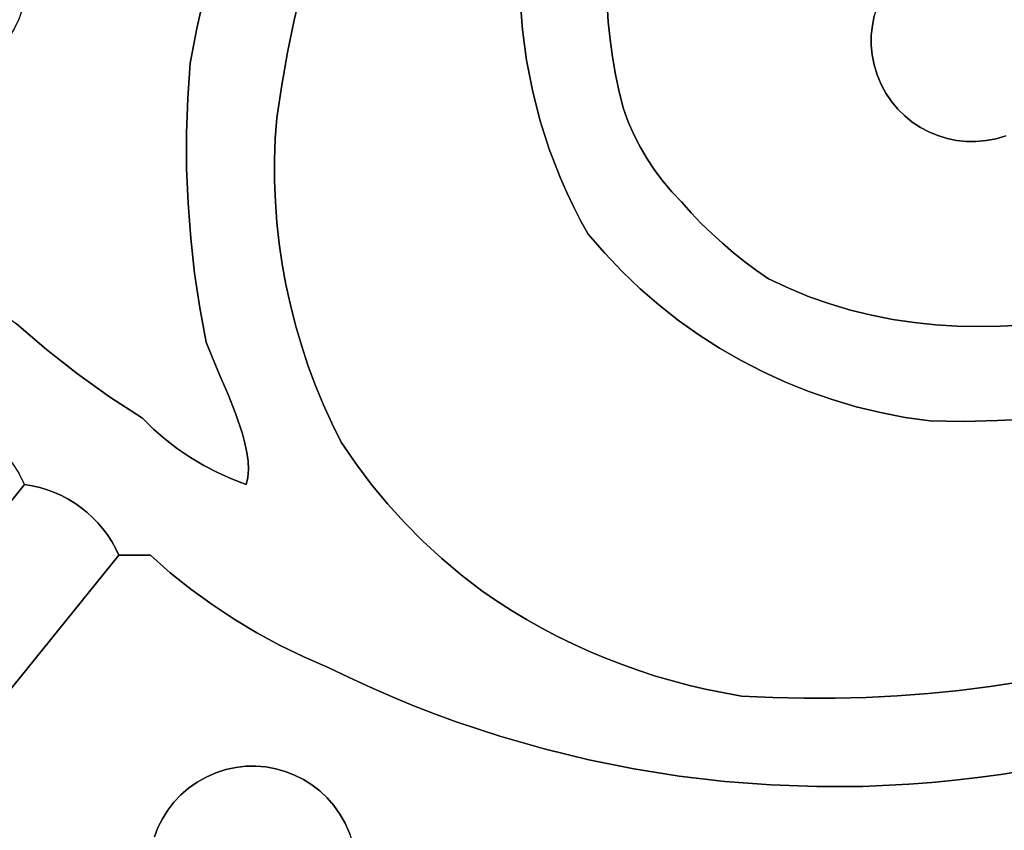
# Model space of a CAD drawing. Header units: inches. Extents: x 36.3 to 71.4, y 17.4 to 61.7.
# Tile 18 of 80: x 52.6 to 57, y 20.3 to 23.9. Entities that reach past the tile are written whole.
import ezdxf

# ---------------------------------------------------------------- set-up
doc = ezdxf.new("R2010")
doc.units = ezdxf.units.IN
doc.layers.add('SURFACES_FOR_SKETCHUP', color=7, linetype='Continuous')

msp = doc.modelspace()

# ---------------------------------------------------------------- linework, layer by layer
at = {"layer": 'SURFACES_FOR_SKETCHUP'}
for points, invisible_edges in [([(56.7423, 24.2568), (56.4871, 24.0255), (56.4702, 23.6815)], 11), ([(56.7423, 24.2568), (56.4702, 23.6815), (57.0864, 24.2399)], 11), ([(56.4702, 23.6815), (56.7015, 23.4262), (57.0864, 24.2399)], 11), ([(57.3008, 23.6406), (57.0864, 24.2399), (56.7015, 23.4262)], 11), ([(53.4332, 23.8891), (52.6708, 24.0578), (52.6638, 24.014)], 9), ([(53.4332, 23.8891), (53.4678, 24.0443), (52.6708, 24.0578)], 10), ([(53.8679, 23.9259), (53.9017, 24.0699), (53.4678, 24.0443)], 10), ([(53.8679, 23.9259), (54.8869, 23.8828), (53.9017, 24.0699)], 3), ([(54.8762, 24.0191), (53.9017, 24.0699), (54.8869, 23.8828)], 3), ([(52.6638, 24.014), (52.6527, 23.9712), (53.4332, 23.8891)], 10), ([(53.4678, 24.0443), (53.4332, 23.8891), (53.8679, 23.9259)], 10), ([(54.8869, 23.8828), (55.265, 23.9968), (54.8762, 24.0191)], 3), ([(56.4871, 24.0255), (56.4705, 23.9856), (56.4702, 23.6815)], 10), ([(52.6375, 23.9297), (53.4027, 23.733), (52.6527, 23.9712)], 3), ([(53.4332, 23.8891), (52.6527, 23.9712), (53.4027, 23.733)], 3), ([(55.265, 23.9968), (54.8869, 23.8828), (55.27, 23.9182)], 3), ([(56.4578, 23.9443), (55.265, 23.9968), (56.449, 23.9018)], 3), ([(55.27, 23.9182), (56.449, 23.9018), (55.265, 23.9968)], 3), ([(56.4705, 23.9856), (56.4578, 23.9443), (56.4568, 23.7256)], 10), ([(56.4568, 23.7256), (56.4702, 23.6815), (56.4705, 23.9856)], 10), ([(52.6185, 23.8899), (53.4027, 23.733), (52.6375, 23.9297)], 3), ([(53.8378, 23.781), (53.8679, 23.9259), (53.4332, 23.8891)], 10), ([(53.8378, 23.781), (54.8869, 23.8828), (53.8679, 23.9259)], 3), ([(56.4578, 23.9443), (56.449, 23.9018), (56.4568, 23.7256)], 10), ([(52.5957, 23.852), (53.3919, 23.5766), (52.6185, 23.8899)], 3), ([(53.4027, 23.733), (52.6185, 23.8899), (53.3919, 23.5766)], 3), ([(53.4332, 23.8891), (53.4027, 23.733), (53.8378, 23.781)], 10), ([(54.8869, 23.8828), (53.8378, 23.781), (54.9052, 23.7473)], 3), ([(55.27, 23.9182), (54.8869, 23.8828), (55.2778, 23.8397)], 3), ([(54.9052, 23.7473), (55.2778, 23.8397), (54.8869, 23.8828)], 3), ([(56.449, 23.9018), (55.27, 23.9182), (56.4444, 23.8583)], 3), ([(55.2778, 23.8397), (56.4444, 23.8583), (55.27, 23.9182)], 3), ([(56.4444, 23.8583), (56.4482, 23.77), (56.449, 23.9018)], 3), ([(56.4568, 23.7256), (56.449, 23.9018), (56.4482, 23.77)], 3), ([(52.5693, 23.8163), (53.3919, 23.5766), (52.5957, 23.852)], 3), ([(54.9052, 23.7473), (55.2884, 23.7614), (55.2778, 23.8397)], 9), ([(55.2884, 23.7614), (56.4444, 23.8583), (55.2778, 23.8397)], 3), ([(56.4444, 23.8583), (55.2884, 23.7614), (56.4441, 23.8143)], 3), ([(56.4444, 23.8583), (56.4441, 23.8143), (56.4482, 23.77)], 8), ([(52.5394, 23.7832), (53.3867, 23.4201), (52.5693, 23.8163)], 3), ([(53.3919, 23.5766), (52.5693, 23.8163), (53.3867, 23.4201)], 3), ([(55.302, 23.6834), (56.4441, 23.8143), (55.2884, 23.7614)], 3), ([(55.3185, 23.6059), (56.4441, 23.8143), (55.302, 23.6834)], 3), ([(56.4441, 23.8143), (55.3185, 23.6059), (56.4482, 23.77)], 3), ([(52.4695, 23.7257), (53.3872, 23.2637), (52.5061, 23.7529)], 3), ([(52.5061, 23.7529), (53.3867, 23.4201), (52.5394, 23.7832)], 3), ([(53.3867, 23.4201), (52.5061, 23.7529), (53.3872, 23.2637)], 3), ([(53.8115, 23.6353), (53.8378, 23.781), (53.4027, 23.733)], 10), ([(53.8115, 23.6353), (54.9052, 23.7473), (53.8378, 23.781)], 3), ([(54.9052, 23.7473), (53.8115, 23.6353), (54.9311, 23.6131)], 3), ([(54.9052, 23.7473), (54.9311, 23.6131), (55.2884, 23.7614)], 10), ([(55.302, 23.6834), (55.2884, 23.7614), (54.9311, 23.6131)], 10), ([(55.3378, 23.5288), (56.4482, 23.77), (55.3185, 23.6059)], 3), ([(55.3593, 23.4707), (56.4482, 23.77), (55.3378, 23.5288)], 3), ([(55.3841, 23.4141), (56.4482, 23.77), (55.3593, 23.4707)], 3), ([(55.4121, 23.3591), (56.4482, 23.77), (55.3841, 23.4141)], 3), ([(56.4482, 23.77), (55.4121, 23.3591), (56.4568, 23.7256)], 3), ([(53.3872, 23.2637), (52.4695, 23.7257), (52.2502, 22.8436)], 11), ([(53.3919, 23.5766), (53.8115, 23.6353), (53.4027, 23.733)], 3), ([(55.4432, 23.3059), (56.4568, 23.7256), (55.4121, 23.3591)], 3), ([(55.4774, 23.2545), (56.4568, 23.7256), (55.4432, 23.3059)], 3), ([(55.5145, 23.2052), (56.4568, 23.7256), (55.4774, 23.2545)], 3), ([(56.4568, 23.7256), (55.5145, 23.2052), (56.4702, 23.6815)], 3), ([(55.3185, 23.6059), (55.302, 23.6834), (54.9311, 23.6131)], 10), ([(55.5544, 23.1581), (56.4702, 23.6815), (55.5145, 23.2052)], 3), ([(55.5972, 23.1132), (56.4702, 23.6815), (55.5544, 23.1581)], 3), ([(56.4702, 23.6815), (55.5972, 23.1132), (56.4878, 23.6389)], 3), ([(56.4702, 23.6815), (56.4878, 23.6389), (56.6634, 23.4465)], 10), ([(56.7015, 23.4262), (56.4702, 23.6815), (56.6634, 23.4465)], 3), ([(53.8115, 23.6353), (53.3919, 23.5766), (53.7891, 23.4889)], 3), ([(53.7827, 23.395), (54.9311, 23.6131), (53.7891, 23.4889)], 3), ([(54.9311, 23.6131), (53.7827, 23.395), (54.9648, 23.4802)], 3), ([(53.7891, 23.4889), (54.9311, 23.6131), (53.8115, 23.6353)], 3), ([(54.9311, 23.6131), (54.9648, 23.4802), (55.3185, 23.6059)], 10), ([(55.6404, 23.0647), (56.4878, 23.6389), (55.5972, 23.1132)], 3), ([(55.6853, 23.0177), (56.4878, 23.6389), (55.6404, 23.0647)], 3), ([(56.4878, 23.6389), (55.6853, 23.0177), (56.5093, 23.5991)], 3), ([(56.6273, 23.4704), (56.4878, 23.6389), (56.5936, 23.4978)], 3), ([(56.6634, 23.4465), (56.4878, 23.6389), (56.6273, 23.4704)], 3), ([(56.4878, 23.6389), (56.5093, 23.5991), (56.5936, 23.4978)], 10), ([(57.0455, 23.4093), (57.3008, 23.6406), (56.7015, 23.4262)], 11), ([(53.3867, 23.4201), (53.7891, 23.4889), (53.3919, 23.5766)], 3), ([(55.3378, 23.5288), (55.3185, 23.6059), (54.9648, 23.4802)], 10), ([(55.7317, 22.9724), (56.5093, 23.5991), (55.6853, 23.0177)], 3), ([(55.7797, 22.9286), (56.5093, 23.5991), (55.7317, 22.9724)], 3), ([(56.5093, 23.5991), (55.7797, 22.9286), (56.5343, 23.5623)], 3), ([(56.5625, 23.5284), (56.5936, 23.4978), (56.5093, 23.5991)], 10), ([(56.5093, 23.5991), (56.5343, 23.5623), (56.5625, 23.5284)], 8), ([(54.9648, 23.4802), (55.0064, 23.3491), (55.3378, 23.5288)], 10), ([(55.3593, 23.4707), (55.3378, 23.5288), (55.0064, 23.3491)], 10), ([(55.8291, 22.8865), (56.5343, 23.5623), (55.7797, 22.9286)], 3), ([(55.8799, 22.8461), (56.5343, 23.5623), (55.8291, 22.8865)], 3), ([(56.5343, 23.5623), (55.8799, 22.8461), (56.5625, 23.5284)], 3), ([(55.9321, 22.8074), (56.5625, 23.5284), (55.8799, 22.8461)], 3), ([(55.9856, 22.7705), (56.5625, 23.5284), (55.9321, 22.8074)], 3), ([(56.0759, 22.7277), (56.5625, 23.5284), (55.9856, 22.7705)], 3), ([(56.5625, 23.5284), (56.0759, 22.7277), (56.5936, 23.4978)], 3), ([(53.7891, 23.4889), (53.3867, 23.4201), (53.7827, 23.395)], 3), ([(53.7797, 23.3012), (54.9648, 23.4802), (53.7827, 23.395)], 3), ([(53.7799, 23.2075), (54.9648, 23.4802), (53.7797, 23.3012)], 3), ([(54.9648, 23.4802), (53.7799, 23.2075), (55.0064, 23.3491)], 3), ([(56.1671, 22.6901), (56.5936, 23.4978), (56.0759, 22.7277)], 3), ([(56.5936, 23.4978), (56.1671, 22.6901), (56.6273, 23.4704)], 3), ([(55.3841, 23.4141), (55.3593, 23.4707), (55.0064, 23.3491)], 10), ([(56.2593, 22.6577), (56.6273, 23.4704), (56.1671, 22.6901)], 3), ([(56.6273, 23.4704), (56.2593, 22.6577), (56.6634, 23.4465)], 3), ([(56.3522, 22.6301), (56.6634, 23.4465), (56.2593, 22.6577)], 3), ([(56.6634, 23.4465), (56.3522, 22.6301), (56.7015, 23.4262)], 3), ([(53.7827, 23.395), (53.3867, 23.4201), (53.7797, 23.3012)], 3), ([(53.3872, 23.2637), (53.7797, 23.3012), (53.3867, 23.4201)], 3), ([(55.0064, 23.3491), (55.0561, 23.22), (55.3841, 23.4141)], 10), ([(55.4121, 23.3591), (55.3841, 23.4141), (55.0561, 23.22)], 10), ([(56.446, 22.6072), (56.7015, 23.4262), (56.3522, 22.6301)], 3), ([(56.7015, 23.4262), (56.446, 22.6072), (56.7413, 23.4096)], 3), ([(56.5404, 22.5888), (56.7413, 23.4096), (56.446, 22.6072)], 3), ([(56.7413, 23.4096), (56.5404, 22.5888), (56.7827, 23.3969)], 3), ([(56.6355, 22.5747), (56.7827, 23.3969), (56.5404, 22.5888)], 3), ([(56.7827, 23.3969), (56.6355, 22.5747), (56.8252, 23.3882)], 3), ([(56.7015, 23.4262), (56.7413, 23.4096), (57.0455, 23.4093)], 10), ([(56.7413, 23.4096), (56.7827, 23.3969), (57.0014, 23.396)], 10), ([(57.0014, 23.396), (57.0455, 23.4093), (56.7413, 23.4096)], 10), ([(56.7827, 23.3969), (56.8252, 23.3882), (57.0014, 23.396)], 10), ([(57.0014, 23.396), (56.8252, 23.3882), (56.957, 23.3873)], 3), ([(56.957, 23.3873), (57.1179, 22.5625), (57.0014, 23.396)], 3), ([(57.0014, 23.396), (57.2153, 22.5704), (57.0455, 23.4093)], 3), ([(57.2153, 22.5704), (57.0014, 23.396), (57.1179, 22.5625)], 3), ([(53.7835, 23.1141), (55.0064, 23.3491), (53.7799, 23.2075)], 3), ([(53.7903, 23.0209), (55.0064, 23.3491), (53.7835, 23.1141)], 3), ([(55.0064, 23.3491), (53.7903, 23.0209), (55.0561, 23.22)], 3), ([(55.0561, 23.22), (55.0841, 23.1563), (55.4121, 23.3591)], 10), ([(55.4432, 23.3059), (55.4121, 23.3591), (55.0841, 23.1563)], 10), ([(56.7311, 22.5647), (56.8252, 23.3882), (56.6355, 22.5747)], 3), ([(56.8687, 23.3836), (56.8252, 23.3882), (56.7311, 22.5647)], 10), ([(56.7311, 22.5647), (56.8273, 22.5587), (56.8687, 23.3836)], 10), ([(56.8687, 23.3836), (56.957, 23.3873), (56.8252, 23.3882)], 3), ([(56.8273, 22.5587), (56.9238, 22.5565), (56.8687, 23.3836)], 10), ([(56.8687, 23.3836), (56.9127, 23.3833), (56.957, 23.3873)], 8), ([(56.9127, 23.3833), (56.8687, 23.3836), (56.9238, 22.5565)], 10), ([(56.9127, 23.3833), (57.0207, 22.5578), (56.957, 23.3873)], 3), ([(57.0207, 22.5578), (56.9127, 23.3833), (56.9238, 22.5565)], 3), ([(57.1179, 22.5625), (56.957, 23.3873), (57.0207, 22.5578)], 3), ([(55.0841, 23.1563), (55.1141, 23.0932), (55.4432, 23.3059)], 10), ([(55.4432, 23.3059), (55.1141, 23.0932), (55.4774, 23.2545)], 3), ([(52.6274, 22.5689), (53.3872, 23.2637), (52.2502, 22.8436)], 3), ([(53.3872, 23.2637), (52.6274, 22.5689), (53.3934, 23.1073)], 3), ([(53.7797, 23.3012), (53.3872, 23.2637), (53.7799, 23.2075)], 3), ([(53.3934, 23.1073), (53.7799, 23.2075), (53.3872, 23.2637)], 3), ([(53.8004, 22.9281), (55.0561, 23.22), (53.7903, 23.0209)], 3), ([(53.8138, 22.8358), (55.0561, 23.22), (53.8004, 22.9281)], 3), ([(55.0561, 23.22), (53.8138, 22.8358), (55.0841, 23.1563)], 3), ([(55.1141, 23.0932), (55.1462, 23.0307), (55.4774, 23.2545)], 10), ([(55.4774, 23.2545), (55.1462, 23.0307), (55.5145, 23.2052)], 3), ([(53.7835, 23.1141), (53.7799, 23.2075), (53.3934, 23.1073)], 10), ([(55.1804, 22.9689), (55.5145, 23.2052), (55.1462, 23.0307)], 3), ([(55.254, 22.8839), (55.5145, 23.2052), (55.1804, 22.9689)], 3), ([(55.5145, 23.2052), (55.254, 22.8839), (55.5544, 23.1581)], 3), ([(53.8304, 22.7441), (55.0841, 23.1563), (53.8138, 22.8358)], 3), ([(53.8502, 22.653), (55.0841, 23.1563), (53.8304, 22.7441)], 3), ([(55.0841, 23.1563), (53.8502, 22.653), (55.1141, 23.0932)], 3), ([(55.5544, 23.1581), (55.254, 22.8839), (55.5972, 23.1132)], 3), ([(53.3934, 23.1073), (52.6274, 22.5689), (53.4051, 22.9514)], 3), ([(53.7903, 23.0209), (53.7835, 23.1141), (53.3934, 23.1073)], 10), ([(53.3934, 23.1073), (53.4051, 22.9514), (53.7903, 23.0209)], 10), ([(53.8733, 22.5626), (55.1141, 23.0932), (53.8502, 22.653)], 3), ([(55.1141, 23.0932), (53.8733, 22.5626), (55.1462, 23.0307)], 3), ([(55.3313, 22.8028), (55.5972, 23.1132), (55.254, 22.8839)], 3), ([(55.5972, 23.1132), (55.3313, 22.8028), (55.6404, 23.0647)], 3), ([(55.4121, 22.7258), (55.6404, 23.0647), (55.3313, 22.8028)], 3), ([(55.6404, 23.0647), (55.4121, 22.7258), (55.6853, 23.0177)], 3), ([(53.8004, 22.9281), (53.7903, 23.0209), (53.4051, 22.9514)], 10), ([(53.8995, 22.473), (55.1462, 23.0307), (53.8733, 22.5626)], 3), ([(55.1462, 23.0307), (53.8995, 22.473), (55.1804, 22.9689)], 3), ([(55.6853, 23.0177), (55.4121, 22.7258), (55.7317, 22.9724)], 3), ([(52.7608, 22.4541), (53.4051, 22.9514), (52.6274, 22.5689)], 3), ([(53.4051, 22.9514), (52.7608, 22.4541), (53.4225, 22.7958)], 3), ([(53.4051, 22.9514), (53.4225, 22.7958), (53.8004, 22.9281)], 10), ([(53.9288, 22.3843), (55.1804, 22.9689), (53.8995, 22.473)], 3), ([(53.9613, 22.2966), (55.1804, 22.9689), (53.9288, 22.3843)], 3), ([(53.997, 22.21), (55.1804, 22.9689), (53.9613, 22.2966)], 3), ([(54.0358, 22.1245), (55.1804, 22.9689), (53.997, 22.21)], 3), ([(55.1804, 22.9689), (54.0358, 22.1245), (55.254, 22.8839)], 3), ([(55.4962, 22.653), (55.7317, 22.9724), (55.4121, 22.7258)], 3), ([(55.7317, 22.9724), (55.4962, 22.653), (55.7797, 22.9286)], 3), ([(53.8138, 22.8358), (53.8004, 22.9281), (53.4225, 22.7958)], 10), ([(55.5835, 22.5844), (55.7797, 22.9286), (55.4962, 22.653)], 3), ([(55.7797, 22.9286), (55.5835, 22.5844), (55.8291, 22.8865)], 3), ([(54.0776, 22.0403), (55.254, 22.8839), (54.0358, 22.1245)], 3), ([(54.1423, 21.9451), (55.254, 22.8839), (54.0776, 22.0403)], 3), ([(55.254, 22.8839), (54.1423, 21.9451), (55.3313, 22.8028)], 3), ([(55.8291, 22.8865), (55.5835, 22.5844), (55.8799, 22.8461)], 3), ([(53.8304, 22.7441), (53.8138, 22.8358), (53.4225, 22.7958)], 10), ([(55.6738, 22.5201), (55.8799, 22.8461), (55.5835, 22.5844)], 3), ([(55.8799, 22.8461), (55.6738, 22.5201), (55.9321, 22.8074)], 3), ([(52.8992, 22.3454), (53.4225, 22.7958), (52.7608, 22.4541)], 3), ([(53.4225, 22.7958), (52.8992, 22.3454), (53.4454, 22.6409)], 3), ([(53.4225, 22.7958), (53.4454, 22.6409), (53.8304, 22.7441)], 10), ([(54.2112, 21.8531), (55.3313, 22.8028), (54.1423, 21.9451)], 3), ([(54.2842, 21.7644), (55.3313, 22.8028), (54.2112, 21.8531)], 3), ([(55.3313, 22.8028), (54.2842, 21.7644), (55.4121, 22.7258)], 3), ([(55.767, 22.4602), (55.9321, 22.8074), (55.6738, 22.5201)], 3), ([(55.9321, 22.8074), (55.767, 22.4602), (55.9856, 22.7705)], 3), ([(53.8502, 22.653), (53.8304, 22.7441), (53.4454, 22.6409)], 10), ([(55.8629, 22.4048), (55.9856, 22.7705), (55.767, 22.4602)], 3), ([(55.8629, 22.4048), (56.0759, 22.7277), (55.9856, 22.7705)], 9), ([(54.361, 21.6792), (55.4121, 22.7258), (54.2842, 21.7644)], 3), ([(54.4417, 21.5976), (55.4121, 22.7258), (54.361, 21.6792)], 3), ([(55.4121, 22.7258), (54.4417, 21.5976), (55.4962, 22.653)], 3), ([(55.8629, 22.4048), (55.9612, 22.354), (56.0759, 22.7277)], 10), ([(56.1671, 22.6901), (56.0759, 22.7277), (55.9612, 22.354)], 10), ([(55.9612, 22.354), (56.0619, 22.3079), (56.1671, 22.6901)], 10), ([(56.2593, 22.6577), (56.1671, 22.6901), (56.0619, 22.3079)], 10), ([(53.4454, 22.6409), (53.474, 22.4868), (53.8502, 22.653)], 10), ([(53.8733, 22.5626), (53.8502, 22.653), (53.474, 22.4868)], 10), ([(54.526, 21.5197), (55.4962, 22.653), (54.4417, 21.5976)], 3), ([(54.6139, 21.4457), (55.4962, 22.653), (54.526, 21.5197)], 3), ([(55.4962, 22.653), (54.6139, 21.4457), (55.5835, 22.5844)], 3), ([(56.0619, 22.3079), (56.1648, 22.2666), (56.2593, 22.6577)], 10), ([(56.3522, 22.6301), (56.2593, 22.6577), (56.1648, 22.2666)], 10), ([(53.0422, 22.243), (53.4454, 22.6409), (52.8992, 22.3454)], 3), ([(53.4454, 22.6409), (53.0422, 22.243), (53.474, 22.4868)], 3), ([(56.1648, 22.2666), (56.2698, 22.2302), (56.3522, 22.6301)], 10), ([(56.446, 22.6072), (56.3522, 22.6301), (56.2698, 22.2302)], 10), ([(56.2698, 22.2302), (56.3765, 22.1987), (56.446, 22.6072)], 10), ([(56.446, 22.6072), (56.3765, 22.1987), (56.5404, 22.5888)], 3), ([(52.7608, 22.4541), (52.6274, 22.5689), (52.3961, 22.1301)], 10), ([(53.474, 22.4868), (53.5019, 22.4166), (53.8733, 22.5626)], 10), ([(53.8995, 22.473), (53.8733, 22.5626), (53.5019, 22.4166)], 10), ([(54.7052, 21.3756), (55.5835, 22.5844), (54.6139, 21.4457)], 3), ([(54.7706, 21.331), (55.5835, 22.5844), (54.7052, 21.3756)], 3), ([(55.5835, 22.5844), (54.7706, 21.331), (55.6738, 22.5201)], 3), ([(56.4849, 22.1723), (56.5404, 22.5888), (56.3765, 22.1987)], 3), ([(56.5404, 22.5888), (56.4849, 22.1723), (56.6355, 22.5747)], 3), ([(56.5949, 22.151), (56.6355, 22.5747), (56.4849, 22.1723)], 3), ([(56.6355, 22.5747), (56.5949, 22.151), (56.7311, 22.5647)], 3), ([(56.7062, 22.135), (56.7311, 22.5647), (56.5949, 22.151)], 3), ([(56.7311, 22.5647), (56.7062, 22.135), (56.8273, 22.5587)], 3), ([(56.857, 22.1332), (56.8273, 22.5587), (56.7062, 22.135)], 3), ([(56.8273, 22.5587), (56.857, 22.1332), (56.9238, 22.5565)], 3), ([(57.0085, 22.1364), (56.9238, 22.5565), (56.857, 22.1332)], 3), ([(56.9238, 22.5565), (57.0085, 22.1364), (57.0207, 22.5578)], 3), ([(57.1604, 22.1446), (57.0207, 22.5578), (57.0085, 22.1364)], 3), ([(57.0207, 22.5578), (57.1604, 22.1446), (57.1179, 22.5625)], 3), ([(54.8372, 21.2884), (55.6738, 22.5201), (54.7706, 21.331)], 3), ([(54.9048, 21.2478), (55.6738, 22.5201), (54.8372, 21.2884)], 3), ([(54.9736, 21.2091), (55.6738, 22.5201), (54.9048, 21.2478)], 3), ([(55.6738, 22.5201), (54.9736, 21.2091), (55.767, 22.4602)], 3), ([(53.1898, 22.1471), (53.474, 22.4868), (53.0422, 22.243)], 3), ([(53.474, 22.4868), (53.1898, 22.1471), (53.5019, 22.4166)], 3), ([(53.5359, 22.3374), (53.8995, 22.473), (53.5019, 22.4166)], 3), ([(53.5359, 22.3374), (53.5722, 22.2525), (53.8995, 22.473)], 10), ([(53.9288, 22.3843), (53.8995, 22.473), (53.5722, 22.2525)], 10), ([(52.3961, 22.1301), (52.445, 22.1021), (52.7608, 22.4541)], 10), ([(52.445, 22.1021), (52.4908, 22.0697), (52.7608, 22.4541)], 10), ([(52.4908, 22.0697), (52.5331, 22.0331), (52.7608, 22.4541)], 10), ([(52.8992, 22.3454), (52.7608, 22.4541), (52.5331, 22.0331)], 10), ([(55.0433, 21.1724), (55.767, 22.4602), (54.9736, 21.2091)], 3), ([(55.114, 21.1377), (55.767, 22.4602), (55.0433, 21.1724)], 3), ([(55.767, 22.4602), (55.114, 21.1377), (55.8629, 22.4048)], 3), ([(53.5019, 22.4166), (53.1898, 22.1471), (53.5359, 22.3374)], 3), ([(53.5722, 22.2525), (53.6069, 22.1649), (53.9288, 22.3843)], 10), ([(53.9613, 22.2966), (53.9288, 22.3843), (53.6069, 22.1649)], 10), ([(55.1857, 21.1051), (55.8629, 22.4048), (55.114, 21.1377)], 3), ([(55.2582, 21.0745), (55.8629, 22.4048), (55.1857, 21.1051)], 3), ([(55.3316, 21.046), (55.8629, 22.4048), (55.2582, 21.0745)], 3), ([(55.8629, 22.4048), (55.3316, 21.046), (55.9612, 22.354)], 3), ([(52.5331, 22.0331), (52.5718, 21.9927), (52.8992, 22.3454)], 10), ([(52.5718, 21.9927), (52.6066, 21.9487), (52.8992, 22.3454)], 10), ([(53.0422, 22.243), (52.8992, 22.3454), (52.6066, 21.9487)], 10), ([(53.2396, 22.0984), (53.5359, 22.3374), (53.1898, 22.1471)], 3), ([(53.5359, 22.3374), (53.2396, 22.0984), (53.5722, 22.2525)], 3), ([(55.4057, 21.0196), (55.9612, 22.354), (55.3316, 21.046)], 3), ([(55.4806, 20.9952), (55.9612, 22.354), (55.4057, 21.0196)], 3), ([(55.9612, 22.354), (55.4806, 20.9952), (56.0619, 22.3079)], 3), ([(53.6069, 22.1649), (53.6362, 22.0778), (53.9613, 22.2966)], 10), ([(53.997, 22.21), (53.9613, 22.2966), (53.6362, 22.0778)], 10), ([(55.5562, 20.9731), (56.0619, 22.3079), (55.4806, 20.9952)], 3), ([(55.6325, 20.953), (56.0619, 22.3079), (55.5562, 20.9731)], 3), ([(55.7094, 20.9351), (56.0619, 22.3079), (55.6325, 20.953)], 3), ([(56.0619, 22.3079), (55.7094, 20.9351), (56.1648, 22.2666)], 3), ([(53.2919, 22.0529), (53.5722, 22.2525), (53.2396, 22.0984)], 3), ([(53.3468, 22.0106), (53.5722, 22.2525), (53.2919, 22.0529)], 3), ([(53.5722, 22.2525), (53.3468, 22.0106), (53.6069, 22.1649)], 3), ([(55.7868, 20.9194), (56.1648, 22.2666), (55.7094, 20.9351)], 3), ([(55.8648, 20.9059), (56.1648, 22.2666), (55.7868, 20.9194)], 3), ([(55.8648, 20.9059), (56.0042, 20.899), (56.1648, 22.2666)], 10), ([(56.2698, 22.2302), (56.1648, 22.2666), (56.0042, 20.899)], 10), ([(52.6066, 21.9487), (52.7647, 21.8274), (53.0422, 22.243)], 11), ([(52.7647, 21.8274), (52.7969, 21.8154), (53.0422, 22.243)], 10), ([(52.7969, 21.8154), (52.8281, 21.8014), (53.0422, 22.243)], 10), ([(52.8281, 21.8014), (52.8583, 21.7854), (53.0422, 22.243)], 10), ([(53.1898, 22.1471), (53.0422, 22.243), (52.8583, 21.7854)], 10), ([(53.6362, 22.0778), (53.6476, 22.0354), (53.997, 22.21)], 10), ([(54.0358, 22.1245), (53.997, 22.21), (53.6476, 22.0354)], 10), ([(56.0042, 20.899), (56.1434, 20.8956), (56.2698, 22.2302)], 10), ([(56.3765, 22.1987), (56.2698, 22.2302), (56.1434, 20.8956)], 10), ([(53.404, 21.9717), (53.6069, 22.1649), (53.3468, 22.0106)], 3), ([(53.6069, 22.1649), (53.404, 21.9717), (53.6362, 22.0778)], 3), ([(56.1434, 20.8956), (56.2826, 20.8957), (56.3765, 22.1987)], 10), ([(56.4849, 22.1723), (56.3765, 22.1987), (56.2826, 20.8957)], 10), ([(56.4217, 20.8993), (56.4849, 22.1723), (56.2826, 20.8957)], 3), ([(56.4849, 22.1723), (56.4217, 20.8993), (56.5949, 22.151)], 3), ([(52.6632, 21.8509), (52.3444, 22.1535), (51.2561, 21.8762)], 11), ([(52.6632, 21.8509), (52.5331, 22.0331), (52.3444, 22.1535)], 11), ([(52.8583, 21.7854), (52.8874, 21.7677), (53.1898, 22.1471)], 10), ([(52.8874, 21.7677), (52.9153, 21.7481), (53.1898, 22.1471)], 10), ([(53.2396, 22.0984), (53.1898, 22.1471), (52.9153, 21.7481)], 10), ([(53.6476, 22.0354), (53.6563, 21.9943), (54.0358, 22.1245)], 10), ([(53.6563, 21.9943), (53.6616, 21.9549), (54.0358, 22.1245)], 10), ([(54.0776, 22.0403), (54.0358, 22.1245), (53.6616, 21.9549)], 10), ([(56.5605, 20.9063), (56.5949, 22.151), (56.4217, 20.8993)], 3), ([(56.5949, 22.151), (56.5605, 20.9063), (56.7062, 22.135)], 3), ([(56.6991, 20.9168), (56.7062, 22.135), (56.5605, 20.9063)], 3), ([(56.8373, 20.9308), (56.7062, 22.135), (56.6991, 20.9168)], 3), ([(56.857, 22.1332), (56.7062, 22.135), (56.8373, 20.9308)], 10), ([(56.8373, 20.9308), (56.975, 20.9482), (56.857, 22.1332)], 10), ([(57.0085, 22.1364), (56.857, 22.1332), (56.975, 20.9482)], 10), ([(56.975, 20.9482), (57.1123, 20.969), (57.0085, 22.1364)], 10), ([(57.1604, 22.1446), (57.0085, 22.1364), (57.2491, 20.9933)], 10), ([(57.1123, 20.969), (57.2491, 20.9933), (57.0085, 22.1364)], 10), ([(52.9153, 21.7481), (52.9418, 21.7268), (53.2396, 22.0984)], 10), ([(53.2919, 22.0529), (53.2396, 22.0984), (52.9418, 21.7268)], 10), ([(53.4633, 21.9361), (53.6362, 22.0778), (53.404, 21.9717)], 3), ([(53.6362, 22.0778), (53.4633, 21.9361), (53.6476, 22.0354)], 3), ([(52.5331, 22.0331), (52.6632, 21.8509), (52.5718, 21.9927)], 3), ([(52.9418, 21.7268), (52.967, 21.7039), (53.2919, 22.0529)], 10), ([(52.967, 21.7039), (52.9908, 21.6793), (53.2919, 22.0529)], 10), ([(53.3468, 22.0106), (53.2919, 22.0529), (52.9908, 21.6793)], 10), ([(53.4633, 21.9361), (53.5247, 21.9041), (53.6476, 22.0354)], 10), ([(53.6563, 21.9943), (53.6476, 22.0354), (53.5247, 21.9041)], 10), ([(53.6631, 21.9177), (53.6604, 21.8828), (54.0776, 22.0403)], 10), ([(54.1423, 21.9451), (54.0776, 22.0403), (53.6604, 21.8828)], 10), ([(53.6616, 21.9549), (53.6631, 21.9177), (54.0776, 22.0403)], 10), ([(52.6632, 21.8509), (52.6371, 21.9013), (52.5718, 21.9927)], 10), ([(52.9908, 21.6793), (53.013, 21.6533), (53.3468, 22.0106)], 10), ([(53.013, 21.6533), (53.0335, 21.6257), (53.3468, 22.0106)], 10), ([(53.0335, 21.6257), (53.225, 21.5346), (53.3468, 22.0106)], 11), ([(53.404, 21.9717), (53.3468, 22.0106), (53.225, 21.5346)], 10), ([(53.6616, 21.9549), (53.6563, 21.9943), (53.5247, 21.9041)], 10), ([(52.6371, 21.9013), (52.7316, 21.8373), (52.6066, 21.9487)], 3), ([(52.7647, 21.8274), (52.6066, 21.9487), (52.7316, 21.8373)], 3), ([(53.4633, 21.9361), (53.404, 21.9717), (53.225, 21.5346)], 10), ([(53.5247, 21.9041), (53.588, 21.8756), (53.6616, 21.9549)], 10), ([(53.6631, 21.9177), (53.6616, 21.9549), (53.588, 21.8756)], 10), ([(53.6604, 21.8828), (53.653, 21.8509), (54.1423, 21.9451)], 10), ([(54.2112, 21.8531), (54.1423, 21.9451), (53.653, 21.8509)], 10), ([(52.6371, 21.9013), (52.6632, 21.8509), (52.6977, 21.8452)], 8), ([(52.6371, 21.9013), (52.6977, 21.8452), (52.7316, 21.8373)], 9), ([(53.5247, 21.9041), (53.4633, 21.9361), (53.225, 21.5346)], 10), ([(53.225, 21.5346), (53.314, 21.4569), (53.5247, 21.9041)], 10), ([(53.588, 21.8756), (53.5247, 21.9041), (53.314, 21.4569)], 10), ([(53.6604, 21.8828), (53.6631, 21.9177), (53.588, 21.8756)], 10), ([(51.2561, 21.8762), (51.2344, 21.8434), (52.6632, 21.8509)], 10), ([(53.314, 21.4569), (53.4063, 21.3834), (53.588, 21.8756)], 10), ([(53.653, 21.8509), (53.588, 21.8756), (53.4063, 21.3834)], 10), ([(53.653, 21.8509), (53.6604, 21.8828), (53.588, 21.8756)], 2), ([(54.2842, 21.7644), (54.2112, 21.8531), (53.653, 21.8509)], 10), ([(52.6632, 21.8509), (51.2096, 21.8127), (51.3289, 20.2006)], 3), ([(51.2344, 21.8434), (51.2096, 21.8127), (52.6632, 21.8509)], 10), ([(51.3289, 20.2006), (51.7502, 19.8846), (52.6632, 21.8509)], 3), ([(53.0845, 21.5349), (52.6632, 21.8509), (51.7502, 19.8846)], 3), ([(52.9153, 21.7481), (52.8874, 21.7677), (52.6632, 21.8509)], 10), ([(52.6632, 21.8509), (53.0845, 21.5349), (52.9153, 21.7481)], 11), ([(52.6977, 21.8452), (52.6632, 21.8509), (52.8874, 21.7677)], 10), ([(52.8583, 21.7854), (52.8281, 21.8014), (52.6977, 21.8452)], 10), ([(52.6977, 21.8452), (52.8281, 21.8014), (52.7316, 21.8373)], 3), ([(52.8874, 21.7677), (52.8583, 21.7854), (52.6977, 21.8452)], 10), ([(52.7969, 21.8154), (52.7316, 21.8373), (52.8281, 21.8014)], 3), ([(52.7969, 21.8154), (52.7647, 21.8274), (52.7316, 21.8373)], 8), ([(53.5016, 21.3141), (53.653, 21.8509), (53.4063, 21.3834)], 3), ([(53.5998, 21.249), (53.653, 21.8509), (53.5016, 21.3141)], 3), ([(53.5998, 21.249), (53.7009, 21.1884), (53.653, 21.8509)], 10), ([(53.653, 21.8509), (53.7009, 21.1884), (54.2842, 21.7644)], 11), ([(53.8045, 21.1323), (54.2842, 21.7644), (53.7009, 21.1884)], 3), ([(53.9106, 21.0807), (54.2842, 21.7644), (53.8045, 21.1323)], 3), ([(54.2842, 21.7644), (53.9106, 21.0807), (54.361, 21.6792)], 3), ([(52.9418, 21.7268), (52.9153, 21.7481), (53.0845, 21.5349)], 10), ([(52.9418, 21.7268), (53.0694, 21.5665), (52.967, 21.7039)], 3), ([(53.0694, 21.5665), (52.9418, 21.7268), (53.0845, 21.5349)], 3), ([(52.967, 21.7039), (53.0694, 21.5665), (52.9908, 21.6793)], 3), ([(53.013, 21.6533), (52.9908, 21.6793), (53.0524, 21.5968)], 10), ([(53.0694, 21.5665), (53.0524, 21.5968), (52.9908, 21.6793)], 10), ([(54.0191, 21.0339), (54.361, 21.6792), (53.9106, 21.0807)], 3), ([(54.361, 21.6792), (54.0191, 21.0339), (54.4417, 21.5976)], 3), ([(53.0524, 21.5968), (53.0335, 21.6257), (53.013, 21.6533)], 8), ([(53.0335, 21.6257), (53.0524, 21.5968), (53.225, 21.5346)], 10), ([(53.0524, 21.5968), (53.0694, 21.5665), (53.225, 21.5346)], 10), ([(54.1125, 20.9884), (54.4417, 21.5976), (54.0191, 21.0339)], 3), ([(54.4417, 21.5976), (54.1125, 20.9884), (54.526, 21.5197)], 3), ([(53.0694, 21.5665), (53.0845, 21.5349), (53.225, 21.5346)], 8), ([(53.0845, 21.5349), (51.7502, 19.8846), (53.2589, 20.3179)], 10), ([(53.314, 21.4569), (53.225, 21.5346), (53.0845, 21.5349)], 8), ([(53.314, 21.4569), (53.0845, 21.5349), (53.4063, 21.3834)], 3), ([(53.4063, 21.3834), (53.0845, 21.5349), (53.3956, 20.4938)], 11), ([(53.2788, 20.3577), (53.0845, 21.5349), (53.2589, 20.3179)], 3), ([(53.2788, 20.3577), (53.3025, 20.3954), (53.0845, 21.5349)], 10), ([(53.3025, 20.3954), (53.33, 20.4309), (53.0845, 21.5349)], 10), ([(53.33, 20.4309), (53.361, 20.4638), (53.0845, 21.5349)], 10), ([(53.361, 20.4638), (53.3956, 20.4938), (53.0845, 21.5349)], 10), ([(54.2066, 20.9449), (54.526, 21.5197), (54.1125, 20.9884)], 3), ([(54.526, 21.5197), (54.2066, 20.9449), (54.6139, 21.4457)], 3), ([(54.3015, 20.9034), (54.6139, 21.4457), (54.2066, 20.9449)], 3), ([(54.3971, 20.8639), (54.6139, 21.4457), (54.3015, 20.9034)], 3), ([(54.6139, 21.4457), (54.3971, 20.8639), (54.7052, 21.3756)], 3), ([(53.3956, 20.4938), (53.4335, 20.5206), (53.4063, 21.3834)], 10), ([(53.5016, 21.3141), (53.4063, 21.3834), (53.4335, 20.5206)], 10), ([(54.4933, 20.8265), (54.7052, 21.3756), (54.3971, 20.8639)], 3), ([(54.7052, 21.3756), (54.4933, 20.8265), (54.7706, 21.331)], 3), ([(54.5902, 20.791), (54.7706, 21.331), (54.4933, 20.8265)], 3), ([(54.8372, 21.2884), (54.7706, 21.331), (54.5902, 20.791)], 10), ([(53.4335, 20.5206), (53.4747, 20.5439), (53.5016, 21.3141)], 10), ([(53.5998, 21.249), (53.5016, 21.3141), (53.4747, 20.5439)], 10), ([(54.9048, 21.2478), (54.8372, 21.2884), (54.5902, 20.791)], 10), ([(53.4747, 20.5439), (53.518, 20.5629), (53.5998, 21.249)], 10), ([(53.518, 20.5629), (53.5622, 20.5771), (53.5998, 21.249)], 10), ([(53.7009, 21.1884), (53.5998, 21.249), (53.5622, 20.5771)], 10), ([(54.5902, 20.791), (54.7858, 20.7262), (54.9048, 21.2478)], 10), ([(54.9736, 21.2091), (54.9048, 21.2478), (54.7858, 20.7262)], 10), ([(55.0433, 21.1724), (54.9736, 21.2091), (54.7858, 20.7262)], 10), ([(53.5622, 20.5771), (53.607, 20.5868), (53.7009, 21.1884)], 10), ([(53.607, 20.5868), (53.6519, 20.5919), (53.7009, 21.1884)], 10), ([(53.8045, 21.1323), (53.7009, 21.1884), (53.6519, 20.5919)], 10), ([(54.7858, 20.7262), (54.9835, 20.6694), (55.0433, 21.1724)], 10), ([(55.114, 21.1377), (55.0433, 21.1724), (54.9835, 20.6694)], 10), ([(53.6519, 20.5919), (53.6968, 20.5925), (53.8045, 21.1323)], 10), ([(53.9106, 21.0807), (53.8045, 21.1323), (53.6968, 20.5925)], 10), ([(55.1857, 21.1051), (55.114, 21.1377), (54.9835, 20.6694)], 10), ([(55.2582, 21.0745), (55.1857, 21.1051), (54.9835, 20.6694)], 10), ([(53.9106, 21.0807), (53.6968, 20.5925), (53.7412, 20.5888)], 9), ([(53.9106, 21.0807), (53.7412, 20.5888), (53.7849, 20.581)], 9), ([(53.9106, 21.0807), (53.7849, 20.581), (54.0191, 21.0339)], 3), ([(54.9835, 20.6694), (55.1831, 20.6208), (55.2582, 21.0745)], 10), ([(55.3316, 21.046), (55.2582, 21.0745), (55.1831, 20.6208)], 10), ([(53.8276, 20.569), (54.0191, 21.0339), (53.7849, 20.581)], 3), ([(53.869, 20.5529), (54.0191, 21.0339), (53.8276, 20.569)], 3), ([(54.0191, 21.0339), (53.869, 20.5529), (54.1125, 20.9884)], 3), ([(55.4057, 21.0196), (55.3316, 21.046), (55.1831, 20.6208)], 10), ([(55.1831, 20.6208), (55.3844, 20.5804), (55.4057, 21.0196)], 10), ([(55.4806, 20.9952), (55.4057, 21.0196), (55.3844, 20.5804)], 10), ([(53.9087, 20.533), (54.1125, 20.9884), (53.869, 20.5529)], 3), ([(54.1125, 20.9884), (53.9087, 20.533), (54.2066, 20.9449)], 3), ([(55.5562, 20.9731), (55.4806, 20.9952), (55.3844, 20.5804)], 10), ([(55.3844, 20.5804), (55.587, 20.5482), (55.5562, 20.9731)], 10), ([(55.6325, 20.953), (55.5562, 20.9731), (55.587, 20.5482)], 10), ([(53.9465, 20.5093), (54.2066, 20.9449), (53.9087, 20.533)], 3), ([(53.982, 20.4818), (54.2066, 20.9449), (53.9465, 20.5093)], 3), ([(54.2066, 20.9449), (53.982, 20.4818), (54.3015, 20.9034)], 3), ([(55.7094, 20.9351), (55.6325, 20.953), (55.587, 20.5482)], 10), ([(55.7868, 20.9194), (55.7094, 20.9351), (55.587, 20.5482)], 10), ([(56.6991, 20.9168), (56.818, 20.5295), (56.8373, 20.9308)], 3), ([(56.9207, 20.5416), (56.8373, 20.9308), (56.818, 20.5295)], 3), ([(56.8373, 20.9308), (56.9207, 20.5416), (56.975, 20.9482)], 3), ([(57.0232, 20.5558), (56.975, 20.9482), (56.9207, 20.5416)], 3), ([(56.975, 20.9482), (57.1257, 20.5721), (57.1123, 20.969)], 3), ([(57.1257, 20.5721), (56.975, 20.9482), (57.0232, 20.5558)], 3), ([(54.0149, 20.4508), (54.3015, 20.9034), (53.982, 20.4818)], 3), ([(54.3015, 20.9034), (54.0149, 20.4508), (54.3971, 20.8639)], 3), ([(55.587, 20.5482), (55.7908, 20.5243), (55.7868, 20.9194)], 10), ([(55.8648, 20.9059), (55.7868, 20.9194), (55.7908, 20.5243)], 10), ([(55.7908, 20.5243), (55.9955, 20.5086), (55.8648, 20.9059)], 10), ([(56.0042, 20.899), (55.8648, 20.9059), (55.9955, 20.5086)], 10), ([(56.1434, 20.8956), (56.0042, 20.899), (55.9955, 20.5086)], 10), ([(55.9955, 20.5086), (56.2008, 20.5013), (56.1434, 20.8956)], 10), ([(56.2826, 20.8957), (56.1434, 20.8956), (56.2008, 20.5013)], 10), ([(56.2008, 20.5013), (56.4065, 20.5023), (56.2826, 20.8957)], 10), ([(56.4217, 20.8993), (56.2826, 20.8957), (56.4065, 20.5023)], 10), ([(56.4065, 20.5023), (56.6123, 20.5117), (56.4217, 20.8993)], 10), ([(56.5605, 20.9063), (56.4217, 20.8993), (56.6123, 20.5117)], 10), ([(56.5605, 20.9063), (56.6123, 20.5117), (56.6991, 20.9168)], 3), ([(56.7152, 20.5195), (56.6991, 20.9168), (56.6123, 20.5117)], 3), ([(56.818, 20.5295), (56.6991, 20.9168), (56.7152, 20.5195)], 3), ([(54.0449, 20.4163), (54.3971, 20.8639), (54.0149, 20.4508)], 3), ([(54.0717, 20.3783), (54.3971, 20.8639), (54.0449, 20.4163)], 3), ([(54.3971, 20.8639), (54.0717, 20.3783), (54.4933, 20.8265)], 3), ([(54.095, 20.3371), (54.4933, 20.8265), (54.0717, 20.3783)], 3), ([(54.4933, 20.8265), (54.095, 20.3371), (54.5902, 20.791)], 3), ([(54.114, 20.2938), (54.5902, 20.791), (54.095, 20.3371)], 3), ([(54.1282, 20.2496), (54.5902, 20.791), (54.114, 20.2938)], 3), ([(54.5902, 20.791), (54.1282, 20.2496), (54.7858, 20.7262)], 3), ([(54.1379, 20.2049), (54.7858, 20.7262), (54.1282, 20.2496)], 3), ([(54.1429, 20.1599), (54.7858, 20.7262), (54.1379, 20.2049)], 3), ([(54.1436, 20.1151), (54.7858, 20.7262), (54.1429, 20.1599)], 3), ([(54.7858, 20.7262), (54.1436, 20.1151), (54.9835, 20.6694)], 3), ([(54.1399, 20.0706), (55.5739, 19.6414), (54.9835, 20.6694)], 11), ([(54.1436, 20.1151), (54.1399, 20.0706), (54.9835, 20.6694)], 10), ([(54.9835, 20.6694), (55.5739, 19.6414), (55.1831, 20.6208)], 3), ([(55.5911, 19.6766), (55.1831, 20.6208), (55.5739, 19.6414)], 3), ([(55.6116, 19.7102), (55.1831, 20.6208), (55.5911, 19.6766)], 3), ([(55.1831, 20.6208), (55.6116, 19.7102), (55.3844, 20.5804)], 3), ([(53.8276, 20.569), (53.7849, 20.581), (53.4747, 20.5439)], 10), ([(53.518, 20.5629), (53.4747, 20.5439), (53.7849, 20.581)], 10), ([(53.7412, 20.5888), (53.6968, 20.5925), (53.518, 20.5629)], 10), ([(53.518, 20.5629), (53.6968, 20.5925), (53.5622, 20.5771)], 3), ([(53.7849, 20.581), (53.7412, 20.5888), (53.518, 20.5629)], 10), ([(53.6519, 20.5919), (53.5622, 20.5771), (53.6968, 20.5925)], 3), ([(53.6519, 20.5919), (53.607, 20.5868), (53.5622, 20.5771)], 8), ([(55.6919, 19.7977), (55.3844, 20.5804), (55.6621, 19.771)], 3), ([(55.6353, 19.7417), (55.3844, 20.5804), (55.6116, 19.7102)], 3), ([(55.6621, 19.771), (55.3844, 20.5804), (55.6353, 19.7417)], 3), ([(55.3844, 20.5804), (55.6919, 19.7977), (55.587, 20.5482)], 3), ([(53.2429, 20.2766), (53.4747, 20.5439), (53.2589, 20.3179)], 3), ([(53.4747, 20.5439), (53.2429, 20.2766), (53.2679, 19.9236)], 11), ([(53.4747, 20.5439), (53.4335, 20.5206), (53.2589, 20.3179)], 10), ([(53.2679, 19.9236), (53.5353, 19.6918), (53.4747, 20.5439)], 11), ([(54.095, 20.3371), (53.8276, 20.569), (53.4747, 20.5439)], 11), ([(54.095, 20.3371), (53.4747, 20.5439), (53.5353, 19.6918)], 11), ([(53.8276, 20.569), (54.095, 20.3371), (53.869, 20.5529)], 3), ([(54.095, 20.3371), (54.0717, 20.3783), (53.869, 20.5529)], 10), ([(53.869, 20.5529), (54.0717, 20.3783), (53.9087, 20.533)], 3), ([(53.9087, 20.533), (54.0717, 20.3783), (53.9465, 20.5093)], 3), ([(55.7246, 19.8216), (55.587, 20.5482), (55.6919, 19.7977)], 3), ([(55.76, 19.8424), (55.587, 20.5482), (55.7246, 19.8216)], 3), ([(55.7981, 19.8599), (55.587, 20.5482), (55.76, 19.8424)], 3), ([(55.587, 20.5482), (55.7981, 19.8599), (55.7908, 20.5243)], 3), ([(57.3414, 19.2469), (56.9207, 20.5416), (56.3297, 19.6318)], 11), ([(56.9207, 20.5416), (56.818, 20.5295), (56.3297, 19.6318)], 10), ([(57.0232, 20.5558), (56.9207, 20.5416), (57.3782, 19.2657)], 10), ([(57.3414, 19.2469), (57.3782, 19.2657), (56.9207, 20.5416)], 10), ([(57.1257, 20.5721), (57.0232, 20.5558), (57.4167, 19.2807)], 10), ([(57.3782, 19.2657), (57.4167, 19.2807), (57.0232, 20.5558)], 10), ([(53.2589, 20.3179), (53.4335, 20.5206), (53.2788, 20.3577)], 3), ([(53.2788, 20.3577), (53.4335, 20.5206), (53.3025, 20.3954)], 3), ([(53.4335, 20.5206), (53.3956, 20.4938), (53.3025, 20.3954)], 10), ([(53.33, 20.4309), (53.3025, 20.3954), (53.3956, 20.4938)], 10), ([(53.3956, 20.4938), (53.361, 20.4638), (53.33, 20.4309)], 8), ([(53.982, 20.4818), (53.9465, 20.5093), (54.0449, 20.4163)], 10), ([(54.0717, 20.3783), (54.0449, 20.4163), (53.9465, 20.5093)], 10), ([(55.8377, 19.8735), (55.7908, 20.5243), (55.7981, 19.8599)], 3), ([(55.8777, 19.8828), (55.7908, 20.5243), (55.8377, 19.8735)], 3), ([(55.9179, 19.888), (55.7908, 20.5243), (55.8777, 19.8828)], 3), ([(55.7908, 20.5243), (55.9179, 19.888), (55.9955, 20.5086)], 3), ([(55.9579, 19.8891), (55.9955, 20.5086), (55.9179, 19.888)], 3), ([(55.9975, 19.8864), (55.9955, 20.5086), (55.9579, 19.8891)], 3), ([(56.0364, 19.8799), (55.9955, 20.5086), (55.9975, 19.8864)], 3), ([(55.9955, 20.5086), (56.0364, 19.8799), (56.2008, 20.5013)], 3), ([(56.0744, 19.8697), (56.2008, 20.5013), (56.0364, 19.8799)], 3), ([(56.1112, 19.856), (56.2008, 20.5013), (56.0744, 19.8697)], 3), ([(56.1464, 19.8388), (56.2008, 20.5013), (56.1112, 19.856)], 3), ([(56.2008, 20.5013), (56.1464, 19.8388), (56.4065, 20.5023)], 3), ([(56.18, 19.8183), (56.4065, 20.5023), (56.1464, 19.8388)], 3), ([(56.2115, 19.7946), (56.4065, 20.5023), (56.18, 19.8183)], 3), ([(56.2408, 19.7677), (56.4065, 20.5023), (56.2115, 19.7946)], 3), ([(56.2675, 19.7379), (56.6123, 20.5117), (56.2408, 19.7677)], 3), ([(56.4065, 20.5023), (56.2408, 19.7677), (56.6123, 20.5117)], 3), ([(56.2675, 19.7379), (56.2914, 19.7053), (56.6123, 20.5117)], 10), ([(56.6123, 20.5117), (56.2914, 19.7053), (56.7152, 20.5195)], 3), ([(56.2914, 19.7053), (56.3122, 19.6699), (56.7152, 20.5195)], 10), ([(56.818, 20.5295), (56.7152, 20.5195), (56.3122, 19.6699)], 10), ([(56.3122, 19.6699), (56.3297, 19.6318), (56.818, 20.5295)], 10), ([(54.0449, 20.4163), (54.0149, 20.4508), (53.982, 20.4818)], 8), ([(53.2589, 20.3179), (51.7502, 19.8846), (53.2429, 20.2766)], 3), ([(53.8882, 19.7169), (54.095, 20.3371), (53.5353, 19.6918)], 11), ([(53.8882, 19.7169), (54.12, 19.9842), (54.095, 20.3371)], 11), ([(54.12, 19.9842), (54.132, 20.0269), (54.095, 20.3371)], 10), ([(54.114, 20.2938), (54.095, 20.3371), (54.132, 20.0269)], 10)]:
    msp.add_3dface(points, dxfattribs=dict(at, invisible_edges=invisible_edges))

doc.saveas('drawing.dxf')
